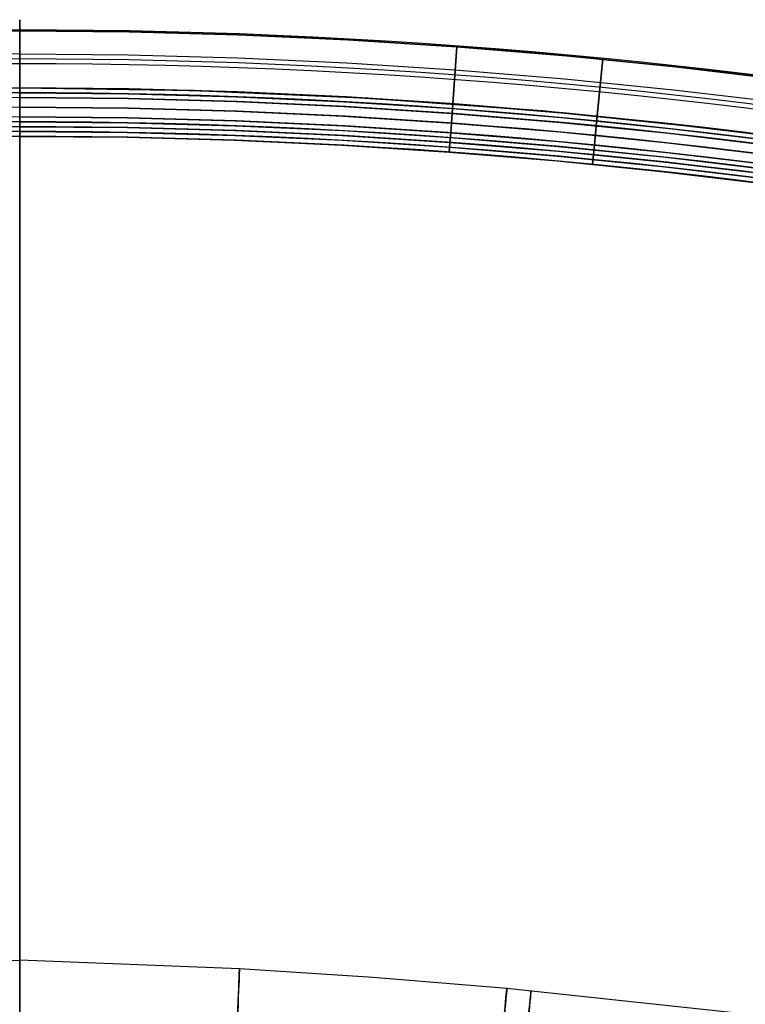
# Model space of a CAD drawing. Extents: x 35624 to 36541, y 4015 to 4839.
# Tile 135 of 150: x 36083 to 36158, y 4737 to 4839. Entities that reach past the tile are written whole.
import ezdxf

# ---------------------------------------------------------------- set-up
doc = ezdxf.new("R2010")
doc.units = 0
for name, color, linetype in [('FUSTO_INTERNO', 200, 'CONTINUOUS'), ('IGES_LEVEL_1', 4, 'CONTINUOUS'), ('IGES_LEVEL_3', 87, 'CONTINUOUS')]:
    doc.layers.add(name, color=color, linetype=linetype)

msp = doc.modelspace()

# ---------------------------------------------------------------- linework, layer by layer
at = {"layer": 'FUSTO_INTERNO'}
for p, q in [((36059.81, 4740.86, -207.43), (36082.54, 4741.75, -207.43)), ((36105.27, 4740.86, -207.43), (36082.54, 4741.75, -207.43)), ((36119.1, 4739.97, -207.43), (36105.27, 4740.86, -207.43)), ((36132.92, 4738.82, -207.43), (36119.1, 4739.97, -207.43)), ((36156.1, 4736.36, -207.43), (36132.92, 4738.82, -207.43))]:
    msp.add_line(p, q, dxfattribs=at)
at = {"layer": 'FUSTO_INTERNO', "extrusion": (1, -9.44891e-13, -1.53087e-14)}
msp.add_arc((4458.16, -208.44, 36082.54), 283.59, 341.7595, 14.5903, dxfattribs=at)
at = {"layer": 'IGES_LEVEL_1'}
for p, q in [((36059.81, 4740.86, -208.43), (36082.54, 4741.75, -208.43)), ((36105.27, 4740.86, -208.43), (36082.54, 4741.75, -208.43)), ((36119.1, 4739.97, -208.43), (36105.27, 4740.86, -208.43)), ((36132.92, 4738.82, -208.43), (36119.1, 4739.97, -208.43)), ((36156.1, 4736.36, -208.43), (36132.92, 4738.82, -208.43))]:
    msp.add_line(p, q, dxfattribs=at)
at = {"layer": 'IGES_LEVEL_1', "extrusion": (1, -9.44891e-13, -1.53087e-14)}
msp.add_arc((4458.16, -208.44, 36082.54), 283.59, 341.7595, 14.5903, dxfattribs=at)
at = {"layer": 'IGES_LEVEL_1', "extrusion": (0.999175, -0.040608, -3.05797e-05)}
msp.add_arc((5908.29, -207.3, 35882.98), 294.83, 342.4693, 14.014, dxfattribs=at)
at = {"layer": 'IGES_LEVEL_1', "extrusion": (0.995515, -0.094609, -4.41712e-05)}
msp.add_arc((7826.95, -206.83, 35522.53), 309.1, 343.3034, 13.3547, dxfattribs=at)
at = {"layer": 'IGES_LEVEL_1', "extrusion": (0.995011, -0.099768, -4.10372e-05)}
msp.add_arc((8009.68, -206.96, 35482.39), 310.42, 343.3807, 13.3008, dxfattribs=at)
at = {"layer": 'IGES_LEVEL_3'}
for p, q in [((36082.54, 4837.94, 72.98), (36082.54, 4839, 73.42)), ((36082.54, 4839, 73.42), (36082.54, 4839, 82.54)), ((36082.54, 4839, 82.54), (36082.54, 4831.94, 85.48)), ((36082.54, 4837.86, 72.94), (36071.23, 4837.76, 72.93)), ((36071.23, 4837.76, 82.99), (36082.54, 4837.86, 83.01)), ((36072.01, 4837.85, 77.98), (36093.07, 4837.85, 77.98)), ((36082.54, 4837.94, 72.98), (36082.54, 4831.94, 70.48)), ((36082.54, 4837.94, 74.98), (36082.54, 4837.94, 72.98)), ((36082.54, 4830.94, 74.98), (36082.54, 4837.94, 74.98)), ((36082.54, 4837.94, 80.98), (36082.54, 4830.94, 80.98)), ((36082.54, 4837.94, 82.98), (36082.54, 4837.94, 80.98)), ((36082.54, 4831.94, 85.48), (36082.54, 4837.94, 82.98)), ((36082.54, 4837.94, 82.98), (36082.54, 4831.94, 85.48)), ((36082.54, 4831.94, 70.48), (36082.54, 4837.94, 72.98)), ((36082.54, 4831.94, 85.48), (36082.54, 4837.86, 83.01)), ((36082.54, 4837.86, 72.94), (36093.86, 4837.76, 72.94)), ((36093.86, 4837.76, 83.01), (36082.54, 4837.86, 83.01)), ((36082.54, 4837.86, 72.94), (36082.54, 4831.94, 70.48)), ((36093.07, 4837.85, 77.98), (36114.12, 4837.14, 77.98)), ((36093.86, 4837.76, 72.94), (36105.17, 4837.45, 72.94)), ((36105.17, 4837.45, 83.01), (36093.86, 4837.76, 83.01)), ((36105.17, 4837.45, 72.94), (36116.47, 4836.93, 72.94)), ((36116.47, 4836.93, 83.01), (36105.17, 4837.45, 83.01)), ((36114.12, 4837.14, 77.98), (36135.14, 4835.71, 77.98)), ((36116.47, 4836.93, 72.94), (36127.77, 4836.21, 72.94)), ((36127.77, 4836.21, 83.01), (36116.47, 4836.93, 83.01)), ((36082.54, 4835.47, 84.01), (36060, 4835, 83.98)), ((36082.54, 4835.47, 84.01), (36093.81, 4835.37, 84.01)), ((36127.34, 4830.31, 70.48), (36127.77, 4836.21, 72.94)), ((36127.77, 4836.21, 83.01), (36127.34, 4830.3, 85.48)), ((36127.77, 4836.21, 72.94), (36139.1, 4835.28, 72.94)), ((36139.1, 4835.28, 83.01), (36127.77, 4836.21, 83.01)), ((36135.14, 4835.71, 77.98), (36156.09, 4833.56, 77.98)), ((36093.81, 4835.37, 84.01), (36105.08, 4835.06, 84.01)), ((36105.08, 4835.06, 84.01), (36116.34, 4834.54, 84.01)), ((36116.34, 4834.54, 84.01), (36127.59, 4833.82, 84.01)), ((36139.1, 4835.28, 72.94), (36150.41, 4834.13, 72.94)), ((36150.41, 4834.13, 83.01), (36139.1, 4835.28, 83.01)), ((36142.86, 4835, 74.98), (36142.18, 4828.03, 74.98)), ((36142.18, 4828.03, 80.98), (36142.86, 4835, 80.98)), ((36142.28, 4829.03, 70.48), (36142.86, 4835, 72.98)), ((36142.86, 4835, 82.98), (36142.28, 4829.03, 85.48)), ((36142.86, 4835, 72.98), (36142.86, 4835, 74.98)), ((36142.86, 4835, 80.98), (36142.86, 4835, 82.98)), ((36127.59, 4833.82, 84.01), (36138.88, 4832.89, 84.01)), ((36150.41, 4834.13, 72.94), (36161.69, 4832.79, 72.94)), ((36161.69, 4832.79, 83.01), (36150.41, 4834.13, 83.01)), ((36156.09, 4833.56, 77.98), (36176.96, 4830.71, 77.98)), ((36138.88, 4832.89, 84.01), (36150.15, 4831.76, 84.01)), ((36082.54, 4831.44, 86.48), (36060.15, 4830.94, 86.41)), ((36082.54, 4831.94, 86.48), (36064.51, 4831.59, 86.42)), ((36064.51, 4831.6, 85.42), (36082.54, 4831.94, 85.48)), ((36082.54, 4831.94, 85.98), (36064.51, 4831.6, 85.92)), ((36082.54, 4831.94, 69.98), (36071.33, 4831.9, 69.93)), ((36082.54, 4831.44, 69.48), (36071.34, 4831.41, 69.43)), ((36082.54, 4831.94, 69.48), (36082.54, 4830.94, 69.48)), ((36082.54, 4831.94, 70.48), (36082.54, 4831.94, 69.48)), ((36082.54, 4831.94, 86.48), (36082.54, 4831.94, 85.48)), ((36082.54, 4830.94, 86.48), (36082.54, 4831.94, 86.48)), ((36082.54, 4831.94, 85.48), (36082.54, 4831.94, 86.48)), ((36100.58, 4831.68, 86.48), (36082.54, 4831.94, 86.48)), ((36082.54, 4831.94, 85.48), (36100.58, 4831.68, 85.48)), ((36082.54, 4831.94, 70.48), (36082.54, 4831.94, 69.48)), ((36082.54, 4831.94, 69.48), (36082.54, 4830.94, 69.48)), ((36082.54, 4830.94, 86.48), (36082.54, 4831.94, 86.48)), ((36082.54, 4831.94, 70.48), (36093.75, 4831.84, 70.48)), ((36082.54, 4831.94, 69.48), (36093.75, 4831.84, 69.48)), ((36100.58, 4831.68, 85.98), (36082.54, 4831.94, 85.98)), ((36082.54, 4831.94, 69.98), (36093.75, 4831.84, 69.98)), ((36082.54, 4831.94, 85.48), (36082.54, 4831.94, 86.48)), ((36082.54, 4831.94, 86.48), (36082.54, 4830.94, 86.48)), ((36082.54, 4830.94, 69.48), (36082.54, 4831.94, 69.48)), ((36082.54, 4831.94, 69.48), (36082.54, 4831.94, 70.48)), ((36082.54, 4831.44, 69.48), (36093.74, 4831.34, 69.48)), ((36082.54, 4831.44, 86.48), (36093.74, 4831.34, 86.48)), ((36093.75, 4831.84, 70.48), (36104.95, 4831.53, 70.48)), ((36093.75, 4831.84, 69.48), (36104.95, 4831.53, 69.48)), ((36093.75, 4831.84, 69.98), (36104.95, 4831.53, 69.98)), ((36118.6, 4830.88, 86.48), (36100.58, 4831.68, 86.48)), ((36100.58, 4831.68, 85.48), (36118.6, 4830.88, 85.48)), ((36118.6, 4830.88, 85.98), (36100.58, 4831.68, 85.98)), ((36104.95, 4831.53, 70.48), (36116.15, 4831.02, 70.48)), ((36104.95, 4831.53, 69.48), (36116.15, 4831.02, 69.48)), ((36104.95, 4831.53, 69.98), (36116.15, 4831.02, 69.98)), ((36150.15, 4831.76, 84.01), (36161.39, 4830.42, 84.01)), ((36082.54, 4830.94, 85.98), (36060.17, 4830.45, 85.9)), ((36082.54, 4830.94, 69.98), (36071.35, 4830.9, 69.92)), ((36082.54, 4830.94, 70.48), (36082.54, 4828.94, 70.48)), ((36082.54, 4830.94, 69.48), (36082.54, 4830.94, 70.48)), ((36082.54, 4830.94, 80.98), (36082.54, 4830.94, 74.98)), ((36082.54, 4830.94, 85.48), (36082.54, 4830.94, 86.48)), ((36082.54, 4828.94, 85.48), (36082.54, 4830.94, 85.48)), ((36082.54, 4830.94, 69.48), (36082.54, 4830.94, 70.48)), ((36082.54, 4830.94, 70.48), (36082.54, 4828.94, 70.48)), ((36082.54, 4828.94, 85.48), (36082.54, 4830.94, 85.48)), ((36082.54, 4830.94, 85.48), (36082.54, 4830.94, 86.48)), ((36082.54, 4830.94, 69.48), (36093.73, 4830.84, 69.48)), ((36082.54, 4830.94, 70.48), (36093.73, 4830.84, 70.48)), ((36082.54, 4830.94, 85.48), (36093.73, 4830.84, 85.48)), ((36082.54, 4830.94, 86.48), (36093.73, 4830.84, 86.48)), ((36082.54, 4830.94, 69.98), (36093.73, 4830.84, 69.98)), ((36082.54, 4830.94, 85.98), (36093.73, 4830.84, 85.98)), ((36082.54, 4830.94, 86.48), (36082.54, 4830.94, 85.48)), ((36082.54, 4830.94, 85.48), (36082.54, 4828.94, 85.48)), ((36082.54, 4828.94, 70.48), (36082.54, 4830.94, 70.48)), ((36082.54, 4830.94, 70.48), (36082.54, 4830.94, 69.48)), ((36093.73, 4830.84, 69.48), (36104.92, 4830.53, 69.48)), ((36093.73, 4830.84, 70.48), (36104.92, 4830.53, 70.48)), ((36093.73, 4830.84, 85.48), (36104.92, 4830.53, 85.48)), ((36093.73, 4830.84, 86.48), (36104.92, 4830.53, 86.48)), ((36093.73, 4830.84, 69.98), (36104.92, 4830.53, 69.98)), ((36093.73, 4830.84, 85.98), (36104.92, 4830.53, 85.98)), ((36093.74, 4831.34, 69.48), (36104.94, 4831.03, 69.48)), ((36093.74, 4831.34, 86.48), (36104.94, 4831.03, 86.48)), ((36104.92, 4830.53, 69.48), (36116.1, 4830.02, 69.48)), ((36104.92, 4830.53, 70.48), (36116.1, 4830.02, 70.48)), ((36104.92, 4830.53, 85.48), (36116.1, 4830.02, 85.48)), ((36104.92, 4830.53, 86.48), (36116.1, 4830.02, 86.48)), ((36104.92, 4830.53, 69.98), (36116.1, 4830.02, 69.98)), ((36104.92, 4830.53, 85.98), (36116.1, 4830.02, 85.98)), ((36104.94, 4831.03, 69.48), (36116.12, 4830.52, 69.48)), ((36104.94, 4831.03, 86.48), (36116.12, 4830.52, 86.48)), ((36116.12, 4830.52, 69.48), (36127.3, 4829.81, 69.48)), ((36116.12, 4830.52, 86.48), (36127.3, 4829.81, 86.48)), ((36116.15, 4831.02, 70.48), (36127.34, 4830.31, 70.48)), ((36116.15, 4831.02, 69.48), (36127.34, 4830.31, 69.48)), ((36116.15, 4831.02, 69.98), (36127.34, 4830.31, 69.98)), ((36136.59, 4829.56, 86.48), (36118.6, 4830.88, 86.48)), ((36118.6, 4830.88, 85.48), (36136.59, 4829.56, 85.48)), ((36136.59, 4829.56, 85.98), (36118.6, 4830.88, 85.98)), ((36118.6, 4830.88, 86.48), (36118.6, 4830.88, 85.48)), ((36082.54, 4829.94, 85.48), (36060.21, 4829.46, 85.39)), ((36082.54, 4829.94, 70.48), (36071.37, 4829.9, 70.42)), ((36082.54, 4829.94, 70.48), (36093.71, 4829.84, 70.48)), ((36082.54, 4829.94, 85.48), (36093.71, 4829.84, 85.48)), ((36093.71, 4829.84, 70.48), (36104.88, 4829.54, 70.48)), ((36093.71, 4829.84, 85.48), (36104.88, 4829.53, 85.48)), ((36104.88, 4829.54, 70.48), (36116.04, 4829.03, 70.48)), ((36104.88, 4829.53, 85.48), (36116.04, 4829.02, 85.48)), ((36116.1, 4830.02, 69.48), (36127.26, 4829.31, 69.48)), ((36116.1, 4830.02, 70.48), (36127.26, 4829.31, 70.48)), ((36116.1, 4830.02, 85.48), (36127.26, 4829.31, 85.48)), ((36116.1, 4830.02, 86.48), (36127.26, 4829.31, 86.48)), ((36116.1, 4830.02, 69.98), (36127.26, 4829.31, 69.98)), ((36116.1, 4830.02, 85.98), (36127.26, 4829.31, 85.98)), ((36127.26, 4829.31, 69.48), (36127.34, 4830.31, 69.48)), ((36127.34, 4830.3, 86.48), (36127.26, 4829.31, 86.48)), ((36127.3, 4829.81, 69.48), (36138.51, 4828.88, 69.48)), ((36127.3, 4829.81, 86.48), (36138.51, 4828.88, 86.48)), ((36127.34, 4830.31, 70.48), (36138.56, 4829.38, 70.48)), ((36127.34, 4830.31, 69.48), (36138.56, 4829.38, 69.48)), ((36127.34, 4830.31, 69.98), (36138.56, 4829.38, 69.98)), ((36127.34, 4830.31, 69.48), (36127.34, 4830.31, 70.48)), ((36154.53, 4827.71, 86.48), (36136.59, 4829.56, 86.48)), ((36136.59, 4829.56, 85.48), (36154.53, 4827.71, 85.48)), ((36154.53, 4827.71, 85.98), (36136.59, 4829.56, 85.98)), ((36138.56, 4829.38, 70.48), (36149.76, 4828.25, 70.48)), ((36138.56, 4829.38, 69.48), (36149.76, 4828.25, 69.48)), ((36138.56, 4829.38, 69.98), (36149.76, 4828.25, 69.98)), ((36082.54, 4828.94, 85.98), (36060.24, 4828.45, 85.88)), ((36082.54, 4828.44, 86.48), (36060.26, 4827.95, 86.38)), ((36082.54, 4828.94, 69.98), (36071.39, 4828.9, 69.91)), ((36082.54, 4828.44, 69.48), (36071.4, 4828.41, 69.4)), ((36082.54, 4828.94, 69.48), (36082.54, 4827.94, 69.48)), ((36082.54, 4828.94, 70.48), (36082.54, 4828.94, 69.48)), ((36082.54, 4828.94, 86.48), (36082.54, 4828.94, 85.48)), ((36082.54, 4827.94, 86.48), (36082.54, 4828.94, 86.48)), ((36082.54, 4828.94, 70.48), (36082.54, 4828.94, 69.48)), ((36082.54, 4828.94, 69.48), (36082.54, 4827.94, 69.48)), ((36082.54, 4827.94, 86.48), (36082.54, 4828.94, 86.48)), ((36082.54, 4828.94, 86.48), (36082.54, 4828.94, 85.48)), ((36082.54, 4828.94, 70.48), (36093.69, 4828.84, 70.48)), ((36082.54, 4828.94, 69.48), (36093.69, 4828.84, 69.48)), ((36082.54, 4828.94, 86.48), (36093.69, 4828.84, 86.48)), ((36082.54, 4828.94, 85.48), (36093.69, 4828.84, 85.48)), ((36082.54, 4828.94, 69.98), (36093.69, 4828.84, 69.98)), ((36082.54, 4828.94, 85.98), (36093.69, 4828.84, 85.98)), ((36082.54, 4828.94, 85.48), (36082.54, 4828.94, 86.48)), ((36082.54, 4828.94, 86.48), (36082.54, 4827.94, 86.48)), ((36082.54, 4827.94, 69.48), (36082.54, 4828.94, 69.48)), ((36082.54, 4828.94, 69.48), (36082.54, 4828.94, 70.48)), ((36082.54, 4828.44, 69.48), (36093.69, 4828.34, 69.48)), ((36082.54, 4828.44, 86.48), (36093.69, 4828.34, 86.48)), ((36093.69, 4828.84, 70.48), (36104.84, 4828.54, 70.48)), ((36093.69, 4828.84, 69.48), (36104.84, 4828.54, 69.48)), ((36093.69, 4828.84, 86.48), (36104.84, 4828.53, 86.48)), ((36093.69, 4828.84, 85.48), (36104.84, 4828.53, 85.48)), ((36093.69, 4828.84, 69.98), (36104.84, 4828.54, 69.98)), ((36093.69, 4828.84, 85.98), (36104.84, 4828.53, 85.98)), ((36093.69, 4828.34, 69.48), (36104.83, 4828.04, 69.48)), ((36093.69, 4828.34, 86.48), (36104.83, 4828.03, 86.48)), ((36104.84, 4828.54, 70.48), (36115.99, 4828.03, 70.48)), ((36104.84, 4828.54, 69.48), (36115.99, 4828.03, 69.48)), ((36104.84, 4828.54, 69.98), (36115.99, 4828.03, 69.98)), ((36104.84, 4828.53, 86.48), (36115.99, 4828.02, 86.48)), ((36104.84, 4828.53, 85.48), (36115.99, 4828.02, 85.48)), ((36104.84, 4828.53, 85.98), (36115.99, 4828.02, 85.98)), ((36116.04, 4829.03, 70.48), (36127.19, 4828.31, 70.48)), ((36116.04, 4829.02, 85.48), (36127.19, 4828.31, 85.48)), ((36127.12, 4827.31, 70.48), (36127.26, 4829.31, 70.48)), ((36127.26, 4829.31, 85.48), (36127.12, 4827.31, 85.48)), ((36127.19, 4828.31, 70.48), (36138.37, 4827.39, 70.48)), ((36127.19, 4828.31, 85.48), (36138.37, 4827.39, 85.48)), ((36127.26, 4829.31, 69.48), (36138.47, 4828.39, 69.48)), ((36127.26, 4829.31, 70.48), (36138.47, 4828.39, 70.48)), ((36127.26, 4829.31, 85.48), (36138.47, 4828.38, 85.48)), ((36127.26, 4829.31, 86.48), (36138.47, 4828.38, 86.48)), ((36127.26, 4829.31, 69.98), (36138.47, 4828.39, 69.98)), ((36127.26, 4829.31, 70.48), (36127.26, 4829.31, 69.48)), ((36127.26, 4829.31, 85.98), (36138.47, 4828.38, 85.98)), ((36127.26, 4829.31, 86.48), (36127.26, 4829.31, 85.48)), ((36138.47, 4828.39, 69.48), (36149.65, 4827.26, 69.48)), ((36138.47, 4828.39, 70.48), (36149.65, 4827.26, 70.48)), ((36138.47, 4828.39, 69.98), (36149.65, 4827.26, 69.98)), ((36138.47, 4828.38, 85.48), (36149.65, 4827.26, 85.48)), ((36138.47, 4828.38, 86.48), (36149.65, 4827.26, 86.48)), ((36138.47, 4828.38, 85.98), (36149.65, 4827.26, 85.98)), ((36138.51, 4828.88, 69.48), (36149.7, 4827.76, 69.48)), ((36138.51, 4828.88, 86.48), (36149.7, 4827.75, 86.48)), ((36142.18, 4828.03, 69.48), (36142.28, 4829.03, 69.48)), ((36142.28, 4829.03, 86.48), (36142.18, 4828.03, 86.48)), ((36142.28, 4829.03, 69.48), (36142.28, 4829.03, 70.48)), ((36142.28, 4829.03, 85.48), (36142.28, 4829.03, 86.48)), ((36082.54, 4827.94, 85.98), (36060.28, 4827.45, 85.87)), ((36082.54, 4827.44, 85.48), (36060.3, 4826.96, 85.37)), ((36082.54, 4827.94, 69.98), (36071.41, 4827.9, 69.9)), ((36082.54, 4827.44, 70.48), (36071.41, 4827.4, 70.4)), ((36082.54, 4826.94, 85.48), (36082.54, 4827.94, 85.48)), ((36082.54, 4827.94, 70.48), (36082.54, 4826.94, 70.48)), ((36082.54, 4827.94, 69.48), (36082.54, 4827.94, 70.48)), ((36082.54, 4827.94, 85.48), (36082.54, 4827.94, 86.48)), ((36082.54, 4827.94, 69.48), (36082.54, 4827.94, 70.48)), ((36082.54, 4827.94, 70.48), (36082.54, 4826.94, 70.48)), ((36082.54, 4826.94, 85.48), (36082.54, 4827.94, 85.48)), ((36082.54, 4827.94, 85.48), (36082.54, 4827.94, 86.48)), ((36082.54, 4827.94, 69.48), (36093.68, 4827.84, 69.48)), ((36082.54, 4827.94, 70.48), (36093.68, 4827.84, 70.48)), ((36082.54, 4827.94, 85.48), (36093.68, 4827.84, 85.48)), ((36082.54, 4827.94, 86.48), (36093.68, 4827.84, 86.48)), ((36082.54, 4827.94, 69.98), (36093.68, 4827.84, 69.98)), ((36082.54, 4827.94, 85.98), (36093.68, 4827.84, 85.98)), ((36082.54, 4827.94, 86.48), (36082.54, 4827.94, 85.48)), ((36082.54, 4827.94, 85.48), (36082.54, 4826.94, 85.48)), ((36082.54, 4826.94, 70.48), (36082.54, 4827.94, 70.48)), ((36082.54, 4827.94, 70.48), (36082.54, 4827.94, 69.48)), ((36082.54, 4827.44, 70.48), (36093.67, 4827.34, 70.48)), ((36082.54, 4827.44, 85.48), (36093.67, 4827.34, 85.48)), ((36093.67, 4827.34, 70.48), (36104.79, 4827.04, 70.48)), ((36093.67, 4827.34, 85.48), (36104.79, 4827.03, 85.48)), ((36093.68, 4827.84, 69.48), (36104.81, 4827.54, 69.48)), ((36093.68, 4827.84, 70.48), (36104.81, 4827.54, 70.48)), ((36093.68, 4827.84, 85.48), (36104.81, 4827.53, 85.48)), ((36093.68, 4827.84, 86.48), (36104.81, 4827.53, 86.48)), ((36093.68, 4827.84, 69.98), (36104.81, 4827.54, 69.98)), ((36093.68, 4827.84, 85.98), (36104.81, 4827.53, 85.98)), ((36104.81, 4827.54, 69.48), (36115.93, 4827.03, 69.48)), ((36104.81, 4827.54, 70.48), (36115.93, 4827.03, 70.48)), ((36104.81, 4827.54, 69.98), (36115.93, 4827.03, 69.98)), ((36104.81, 4827.53, 85.48), (36115.93, 4827.03, 85.48)), ((36104.81, 4827.53, 86.48), (36115.93, 4827.03, 86.48)), ((36104.81, 4827.53, 85.98), (36115.93, 4827.03, 85.98)), ((36104.83, 4828.04, 69.48), (36115.96, 4827.53, 69.48)), ((36104.83, 4828.03, 86.48), (36115.96, 4827.53, 86.48)), ((36115.96, 4827.53, 69.48), (36127.08, 4826.82, 69.48)), ((36115.96, 4827.53, 86.48), (36127.08, 4826.81, 86.48)), ((36115.99, 4828.03, 70.48), (36127.12, 4827.31, 70.48)), ((36115.99, 4828.03, 69.48), (36127.12, 4827.31, 69.48)), ((36115.99, 4828.03, 69.98), (36127.12, 4827.31, 69.98)), ((36115.99, 4828.02, 86.48), (36127.12, 4827.31, 86.48)), ((36115.99, 4828.02, 85.48), (36127.12, 4827.31, 85.48)), ((36115.99, 4828.02, 85.98), (36127.12, 4827.31, 85.98)), ((36127.04, 4826.32, 69.48), (36127.12, 4827.31, 69.48)), ((36127.12, 4827.31, 86.48), (36127.04, 4826.31, 86.48)), ((36127.12, 4827.31, 70.48), (36138.28, 4826.39, 70.48)), ((36127.12, 4827.31, 69.48), (36138.28, 4826.39, 69.48)), ((36127.12, 4827.31, 86.48), (36138.28, 4826.39, 86.48)), ((36127.12, 4827.31, 85.48), (36138.28, 4826.39, 85.48)), ((36127.12, 4827.31, 69.98), (36138.28, 4826.39, 69.98)), ((36127.12, 4827.31, 69.48), (36127.12, 4827.31, 70.48)), ((36127.12, 4827.31, 85.98), (36138.28, 4826.39, 85.98)), ((36127.12, 4827.31, 85.48), (36127.12, 4827.31, 86.48)), ((36138.37, 4827.39, 70.48), (36149.54, 4826.26, 70.48)), ((36138.37, 4827.39, 85.48), (36149.54, 4826.26, 85.48)), ((36141.98, 4826.04, 70.48), (36142.18, 4828.03, 70.48)), ((36142.18, 4828.03, 85.48), (36141.98, 4826.04, 85.48)), ((36142.18, 4828.03, 70.48), (36142.18, 4828.03, 69.48)), ((36142.18, 4828.03, 74.98), (36142.18, 4828.03, 80.98)), ((36142.18, 4828.03, 86.48), (36142.18, 4828.03, 85.48)), ((36149.7, 4827.76, 69.48), (36160.87, 4826.42, 69.48)), ((36149.7, 4827.75, 86.48), (36160.87, 4826.42, 86.48)), ((36149.76, 4828.25, 70.48), (36160.94, 4826.92, 70.48)), ((36149.76, 4828.25, 69.48), (36160.94, 4826.92, 69.48)), ((36149.76, 4828.25, 69.98), (36160.94, 4826.92, 69.98)), ((36172.42, 4825.33, 86.48), (36154.53, 4827.71, 86.48)), ((36154.53, 4827.71, 85.48), (36172.42, 4825.33, 85.48)), ((36172.42, 4825.33, 85.98), (36154.53, 4827.71, 85.98)), ((36154.53, 4827.71, 86.48), (36154.53, 4827.71, 85.48)), ((36082.54, 4826.94, 77.98), (36071.43, 4826.84, 77.89)), ((36082.54, 4826.94, 70.48), (36082.54, 4826.94, 85.48)), ((36082.54, 4826.94, 70.48), (36082.54, 4826.94, 85.48)), ((36082.54, 4826.94, 70.48), (36093.66, 4826.84, 70.48)), ((36082.54, 4826.94, 85.48), (36093.66, 4826.84, 85.48)), ((36082.54, 4826.94, 77.98), (36093.66, 4826.84, 77.98)), ((36082.54, 4826.94, 85.48), (36082.54, 4826.94, 70.48)), ((36093.66, 4826.84, 70.48), (36104.77, 4826.54, 70.48)), ((36093.66, 4826.84, 85.48), (36104.77, 4826.53, 85.47)), ((36093.66, 4826.84, 77.98), (36104.77, 4826.54, 77.97)), ((36104.77, 4826.54, 70.48), (36115.88, 4826.03, 70.48)), ((36104.77, 4826.54, 77.97), (36115.88, 4826.03, 77.98)), ((36104.77, 4826.53, 85.47), (36115.88, 4826.03, 85.48)), ((36104.79, 4827.04, 70.48), (36115.9, 4826.53, 70.48)), ((36104.79, 4827.03, 85.48), (36115.9, 4826.53, 85.48)), ((36115.9, 4826.53, 70.48), (36127.01, 4825.82, 70.48)), ((36115.9, 4826.53, 85.48), (36127.01, 4825.82, 85.48)), ((36115.93, 4827.03, 69.48), (36127.04, 4826.32, 69.48)), ((36115.93, 4827.03, 70.48), (36127.04, 4826.32, 70.48)), ((36115.93, 4827.03, 85.48), (36127.04, 4826.31, 85.48)), ((36115.93, 4827.03, 86.48), (36127.04, 4826.31, 86.48)), ((36115.93, 4827.03, 69.98), (36127.04, 4826.32, 69.98)), ((36115.93, 4827.03, 85.98), (36127.04, 4826.31, 85.98)), ((36126.97, 4825.32, 70.48), (36127.04, 4826.32, 70.48)), ((36127.04, 4826.31, 85.48), (36126.97, 4825.32, 85.48)), ((36127.04, 4826.32, 69.48), (36138.19, 4825.4, 69.48)), ((36127.04, 4826.32, 70.48), (36138.19, 4825.4, 70.48)), ((36127.04, 4826.31, 85.48), (36138.19, 4825.4, 85.48)), ((36127.04, 4826.32, 69.98), (36138.19, 4825.4, 69.98)), ((36127.04, 4826.32, 70.48), (36127.04, 4826.32, 69.48)), ((36127.04, 4826.31, 85.98), (36138.19, 4825.4, 85.98)), ((36127.04, 4826.31, 86.48), (36127.04, 4826.31, 85.48)), ((36127.04, 4826.31, 86.48), (36138.19, 4825.4, 86.48)), ((36127.08, 4826.82, 69.48), (36138.24, 4825.9, 69.48)), ((36127.08, 4826.81, 86.48), (36138.24, 4825.89, 86.48)), ((36138.28, 4826.39, 70.48), (36149.43, 4825.27, 70.48)), ((36138.28, 4826.39, 69.48), (36149.43, 4825.27, 69.48)), ((36138.28, 4826.39, 86.48), (36149.43, 4825.27, 86.48)), ((36138.28, 4826.39, 85.48), (36149.43, 4825.27, 85.48)), ((36138.28, 4826.39, 69.98), (36149.43, 4825.27, 69.98)), ((36138.28, 4826.39, 85.98), (36149.43, 4825.27, 85.98)), ((36149.54, 4826.26, 70.48), (36160.68, 4824.93, 70.48)), ((36149.65, 4827.26, 69.48), (36160.81, 4825.93, 69.48)), ((36149.65, 4827.26, 70.48), (36160.81, 4825.93, 70.48)), ((36149.65, 4827.26, 85.48), (36160.81, 4825.92, 85.48)), ((36149.65, 4827.26, 86.48), (36160.81, 4825.92, 86.48)), ((36149.65, 4827.26, 69.98), (36160.81, 4825.93, 69.98)), ((36149.65, 4827.26, 85.98), (36160.81, 4825.92, 85.98)), ((36115.88, 4826.03, 70.48), (36126.97, 4825.32, 70.48)), ((36115.88, 4826.03, 85.48), (36126.97, 4825.32, 85.48)), ((36115.88, 4826.03, 77.98), (36126.97, 4825.32, 77.98)), ((36126.97, 4825.32, 70.48), (36138.1, 4824.4, 70.48)), ((36126.97, 4825.32, 85.48), (36138.1, 4824.4, 85.48)), ((36126.97, 4825.32, 77.98), (36138.1, 4824.4, 77.98)), ((36126.97, 4825.32, 85.48), (36126.97, 4825.32, 70.48)), ((36127.01, 4825.82, 70.48), (36138.15, 4824.9, 70.48)), ((36127.01, 4825.82, 85.48), (36138.15, 4824.9, 85.48)), ((36138.19, 4825.4, 69.48), (36149.32, 4824.28, 69.48)), ((36138.19, 4825.4, 70.48), (36149.32, 4824.28, 70.48)), ((36138.19, 4825.4, 85.48), (36149.32, 4824.27, 85.48)), ((36138.19, 4825.4, 86.48), (36149.32, 4824.27, 86.48)), ((36138.19, 4825.4, 69.98), (36149.32, 4824.28, 69.98)), ((36138.19, 4825.4, 85.98), (36149.32, 4824.27, 85.98)), ((36138.24, 4825.9, 69.48), (36149.38, 4824.77, 69.48)), ((36138.24, 4825.89, 86.48), (36149.38, 4824.77, 86.48)), ((36141.89, 4825.05, 69.48), (36141.98, 4826.04, 69.48)), ((36141.98, 4826.04, 86.48), (36141.89, 4825.05, 86.48)), ((36141.98, 4826.04, 69.48), (36141.98, 4826.04, 70.48)), ((36141.98, 4826.04, 85.48), (36141.98, 4826.04, 86.48)), ((36149.43, 4825.27, 70.48), (36160.56, 4823.94, 70.48)), ((36149.43, 4825.27, 69.48), (36160.56, 4823.94, 69.48)), ((36149.43, 4825.27, 86.48), (36160.55, 4823.94, 86.48)), ((36149.43, 4825.27, 85.48), (36160.55, 4823.94, 85.48)), ((36149.43, 4825.27, 69.98), (36160.56, 4823.94, 69.98)), ((36149.43, 4825.27, 85.98), (36160.55, 4823.94, 85.98)), ((36149.54, 4826.26, 85.48), (36160.68, 4824.93, 85.48)), ((36138.1, 4824.4, 70.48), (36149.21, 4823.28, 70.48)), ((36138.1, 4824.4, 85.48), (36149.21, 4823.28, 85.48)), ((36138.1, 4824.4, 77.98), (36149.21, 4823.28, 77.98)), ((36138.15, 4824.9, 70.48), (36149.27, 4823.78, 70.48)), ((36138.15, 4824.9, 85.48), (36149.27, 4823.78, 85.48)), ((36141.89, 4825.05, 85.48), (36141.79, 4824.05, 85.48)), ((36141.79, 4824.05, 70.48), (36141.89, 4825.05, 70.48)), ((36141.89, 4825.05, 70.48), (36141.89, 4825.05, 69.48)), ((36141.89, 4825.05, 86.48), (36141.89, 4825.05, 85.48)), ((36149.32, 4824.28, 69.48), (36160.43, 4822.95, 69.48)), ((36149.32, 4824.28, 70.48), (36160.43, 4822.95, 70.48)), ((36149.32, 4824.28, 69.98), (36160.43, 4822.95, 69.98)), ((36149.32, 4824.27, 85.48), (36160.43, 4822.95, 85.48)), ((36149.32, 4824.27, 86.48), (36160.43, 4822.95, 86.48)), ((36149.32, 4824.27, 85.98), (36160.43, 4822.95, 85.98)), ((36149.38, 4824.77, 69.48), (36160.49, 4823.45, 69.48)), ((36149.38, 4824.77, 86.48), (36160.49, 4823.44, 86.48)), ((36141.79, 4824.05, 85.48), (36141.79, 4824.05, 70.48)), ((36149.21, 4823.28, 70.48), (36160.3, 4821.96, 70.48)), ((36149.21, 4823.28, 85.48), (36160.3, 4821.96, 85.48)), ((36149.21, 4823.28, 77.98), (36160.3, 4821.96, 77.98)), ((36149.27, 4823.78, 70.48), (36160.36, 4822.45, 70.48)), ((36149.27, 4823.78, 85.48), (36160.36, 4822.45, 85.48))]:
    msp.add_line(p, q, dxfattribs=at)
for centre, radius, start, end in [((36082.54, 4217.99, 72.98), 619.95, 90, 112.38748), ((36082.54, 4217.99, 74.98), 619.95, 90, 112.38748), ((36082.54, 4217.99, 80.98), 619.95, 90, 112.38748), ((36082.54, 4217.99, 82.98), 619.95, 90, 112.38748), ((36082.54, 4217.99, 73.98), 619.95, 90, 112.38748), ((36082.54, 4217.99, 81.98), 619.95, 90, 112.38748), ((36082.54, 4217.99, 72.98), 619.95, 67.61252, 90), ((36082.54, 4217.99, 74.98), 619.95, 67.61252, 90), ((36082.54, 4217.99, 80.98), 619.95, 67.61252, 90), ((36082.54, 4217.99, 82.98), 619.95, 67.61252, 90), ((36082.54, 4217.99, 73.98), 619.95, 67.61252, 90), ((36082.54, 4217.99, 81.98), 619.95, 67.61252, 90), ((36082.54, 4217.99, 71.73), 616.95, 90, 112.38748), ((36082.54, 4217.99, 84.23), 616.95, 90, 112.38748), ((36082.54, 4217.99, 74.98), 616.45, 90, 112.38748), ((36082.54, 4217.99, 80.98), 616.45, 90, 112.38748), ((36082.54, 4217.99, 71.73), 616.95, 67.61252, 90), ((36082.54, 4217.99, 84.23), 616.95, 67.61252, 90), ((36082.54, 4217.99, 74.98), 616.45, 67.61252, 90), ((36082.54, 4217.99, 80.98), 616.45, 67.61252, 90), ((36082.54, 4217.99, 69.48), 613.95, 90, 112.38748), ((36082.54, 4217.99, 70.48), 613.95, 90, 112.38748), ((36082.54, 4217.99, 85.48), 613.95, 90, 112.38748), ((36082.54, 4217.99, 86.48), 613.95, 90, 112.38748), ((36082.54, 4217.99, 69.98), 613.95, 90, 112.38748), ((36082.54, 4217.99, 85.98), 613.95, 90, 112.38748), ((36082.54, 4217.99, 69.48), 613.45, 90, 112.38748), ((36082.54, 4217.99, 86.48), 613.45, 90, 112.38748), ((36082.54, 4217.99, 69.48), 613.95, 67.61252, 90), ((36082.54, 4217.99, 70.48), 613.95, 67.61252, 90), ((36082.54, 4217.99, 85.48), 613.95, 67.61252, 90), ((36082.54, 4217.99, 86.48), 613.95, 67.61252, 90), ((36082.54, 4217.99, 69.98), 613.95, 67.61252, 90), ((36082.54, 4217.99, 85.98), 613.95, 67.61252, 90), ((36082.54, 4217.99, 69.48), 613.45, 67.61252, 90), ((36082.54, 4217.99, 86.48), 613.45, 67.61252, 90), ((36082.54, 4217.99, 70.48), 612.95, 90, 112.38748), ((36082.54, 4217.99, 69.48), 612.95, 90, 112.38748), ((36082.54, 4217.99, 74.98), 612.95, 90, 112.38748), ((36082.54, 4217.99, 80.98), 612.95, 90, 112.38748), ((36082.54, 4217.99, 86.48), 612.95, 90, 112.38748), ((36082.54, 4217.99, 85.48), 612.95, 90, 112.38748), ((36082.54, 4217.99, 69.98), 612.95, 90, 112.38748), ((36082.54, 4217.99, 77.98), 612.95, 90, 112.38748), ((36082.54, 4217.99, 85.98), 612.95, 90, 112.38748), ((36082.54, 4217.99, 70.48), 612.95, 67.61252, 90), ((36082.54, 4217.99, 69.48), 612.95, 67.61252, 90), ((36082.54, 4217.99, 74.98), 612.95, 67.61252, 90), ((36082.54, 4217.99, 80.98), 612.95, 67.61252, 90), ((36082.54, 4217.99, 86.48), 612.95, 67.61252, 90), ((36082.54, 4217.99, 85.48), 612.95, 67.61252, 90), ((36082.54, 4217.99, 69.98), 612.95, 67.61252, 90), ((36082.54, 4217.99, 77.98), 612.95, 67.61252, 90), ((36082.54, 4217.99, 85.98), 612.95, 67.61252, 90), ((36082.54, 4217.99, 70.48), 611.95, 90, 112.38748), ((36082.54, 4217.99, 85.48), 611.95, 90, 112.38748), ((36082.54, 4217.99, 70.48), 611.95, 67.61252, 90), ((36082.54, 4217.99, 85.48), 611.95, 67.61252, 90), ((36082.54, 4217.99, 69.48), 610.95, 90, 112.38748), ((36082.54, 4217.99, 70.48), 610.95, 90, 112.38748), ((36082.54, 4217.99, 85.48), 610.95, 90, 112.38748), ((36082.54, 4217.99, 86.48), 610.95, 90, 112.38748), ((36082.54, 4217.99, 69.98), 610.95, 90, 112.38748), ((36082.54, 4217.99, 85.98), 610.95, 90, 112.38748), ((36082.54, 4217.99, 69.48), 610.45, 90, 112.38748), ((36082.54, 4217.99, 86.48), 610.45, 90, 112.38748), ((36082.54, 4217.99, 69.48), 610.95, 67.61252, 90), ((36082.54, 4217.99, 70.48), 610.95, 67.61252, 90), ((36082.54, 4217.99, 85.48), 610.95, 67.61252, 90), ((36082.54, 4217.99, 86.48), 610.95, 67.61252, 90), ((36082.54, 4217.99, 69.98), 610.95, 67.61252, 90), ((36082.54, 4217.99, 85.98), 610.95, 67.61252, 90), ((36082.54, 4217.99, 69.48), 610.45, 67.61252, 90), ((36082.54, 4217.99, 86.48), 610.45, 67.61252, 90), ((36082.54, 4217.99, 70.48), 609.95, 90, 112.38748), ((36082.54, 4217.99, 69.48), 609.95, 90, 112.38748), ((36082.54, 4217.99, 86.48), 609.95, 90, 112.38748), ((36082.54, 4217.99, 85.48), 609.95, 90, 112.38748), ((36082.54, 4217.99, 69.98), 609.95, 90, 112.38748), ((36082.54, 4217.99, 85.98), 609.95, 90, 112.38748), ((36082.54, 4217.99, 85.48), 609.45, 90, 112.38748), ((36082.54, 4217.99, 70.48), 609.45, 90, 112.38748), ((36082.54, 4217.99, 70.48), 609.95, 67.61252, 90), ((36082.54, 4217.99, 69.48), 609.95, 67.61252, 90), ((36082.54, 4217.99, 86.48), 609.95, 67.61252, 90), ((36082.54, 4217.99, 85.48), 609.95, 67.61252, 90), ((36082.54, 4217.99, 69.98), 609.95, 67.61252, 90), ((36082.54, 4217.99, 85.98), 609.95, 67.61252, 90), ((36082.54, 4217.99, 85.48), 609.45, 67.61252, 90), ((36082.54, 4217.99, 70.48), 609.45, 67.61252, 90), ((36082.54, 4217.99, 85.48), 608.95, 90, 112.38748), ((36082.54, 4217.99, 70.48), 608.95, 90, 112.38748), ((36082.54, 4217.99, 77.98), 608.95, 90, 112.38748), ((36082.54, 4217.99, 85.48), 608.95, 67.61252, 90), ((36082.54, 4217.99, 70.48), 608.95, 67.61252, 90), ((36082.54, 4217.99, 77.98), 608.95, 67.61252, 90)]:
    msp.add_arc(centre, radius, start, end, dxfattribs=at)
at = {"layer": 'IGES_LEVEL_3', "extrusion": (1, 0, 0)}
msp.add_arc((4677.9, 77.98, 36082.54), 160.04, 1.8021, 358.1979, dxfattribs=at)

doc.saveas('drawing.dxf')
